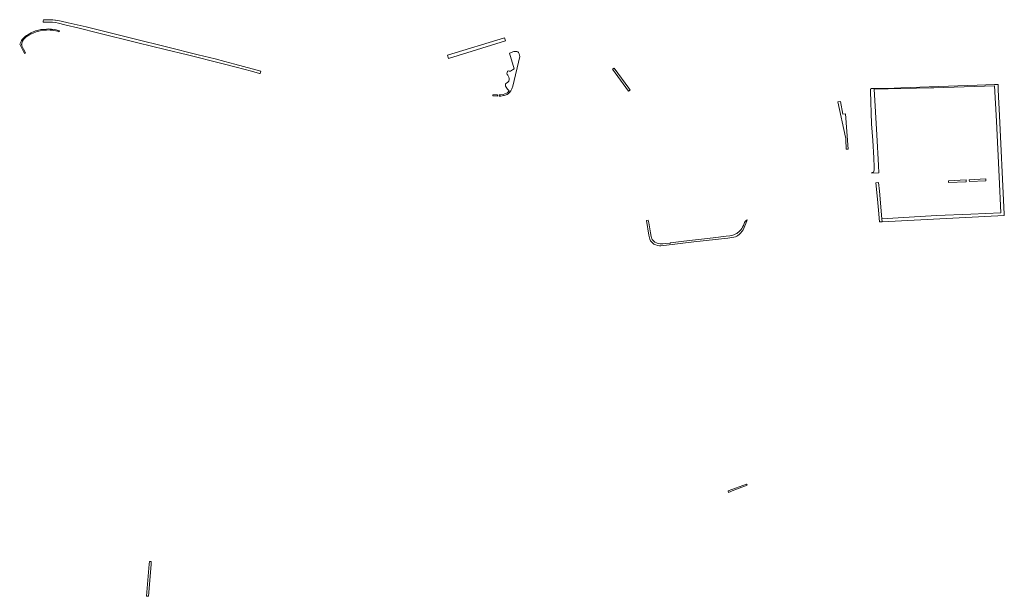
# Model space of a CAD drawing. Extents: x 212171 to 228808, y 571701 to 593093.
# Tile 92 of 97: x 225151 to 225720, y 591812 to 592145. Entities that reach past the tile are written whole.
import ezdxf

# ---------------------------------------------------------------- set-up
doc = ezdxf.new("R2010")
doc.units = 0
doc.layers.add('016 Alles planjaar 2023', color=72, linetype='Continuous', lineweight=20, true_color=0x1e90ff)

msp = doc.modelspace()

# ---------------------------------------------------------------- hatches: boundary and pattern name
at = {"layer": '016 Alles planjaar 2023', "true_color": 0x1e90ff}
h = msp.add_hatch(dxfattribs=at)
h.set_pattern_fill('DQ_CLEAR', color=72, style=0)
h.set_pattern_definition([])
h.paths.add_polyline_path([(225289.92, 592114.3), (225290.28, 592114.2), (225290.49, 592115.01), (225290.64, 592115.57), (225275.6, 592119.66), (225269.89, 592121.19), (225264.23, 592122.66), (225254.55, 592125.08), (225236.19, 592129.64), (225217.48, 592134.29), (225203.52, 592137.75), (225189.78, 592141.12), (225179.35, 592143.57), (225175.32, 592144.49), (225173.45, 592144.85), (225172.03, 592145.07), (225171.6, 592145.14), (225170.51, 592145.25), (225168.63, 592145.33), (225166.39, 592145.27), (225165.11, 592145.16), (225164.95, 592144.46), (225164.8, 592143.85), (225165.61, 592143.91), (225167.45, 592143.91), (225170.32, 592143.82), (225172.05, 592143.71), (225173.8, 592143.39), (225177.47, 592142.44), (225185.67, 592140.41), (225196.29, 592137.79), (225219.55, 592131.97), (225235.47, 592128.03), (225248.26, 592124.95), (225268.18, 592119.95), (225276.49, 592117.83), (225285.2, 592115.58), (225289.92, 592114.3)])
h = msp.add_hatch(dxfattribs=at)
h.set_pattern_fill('DQ_CLEAR', color=72, style=0)
h.set_pattern_definition([])
h.paths.add_polyline_path([(225154.76, 592126.14), (225153.61, 592128.21), (225153.14, 592129.1), (225152.65, 592130.18), (225152.5, 592130.71), (225152.46, 592131.01), (225152.51, 592131.56), (225152.78, 592132.45), (225152.98, 592132.91), (225153.3, 592133.5), (225153.5, 592133.79), (225153.85, 592134.22), (225154.45, 592134.82), (225154.83, 592135.13), (225155.49, 592135.62), (225156.27, 592136.12), (225156.85, 592136.45), (225158.09, 592137.09), (225159.03, 592137.53), (225160.82, 592138.22), (225161.64, 592138.49), (225163.21, 592138.89), (225164.93, 592139.2), (225165.86, 592139.3), (225166.85, 592139.35), (225167.53, 592139.36), (225168.95, 592139.31), (225170.41, 592139.18), (225171.14, 592139.09), (225172.2, 592138.9), (225173.17, 592138.67), (225174.03, 592138.43), (225174.16, 592138.39), (225174.32, 592138.94), (225172.42, 592139.36), (225171.33, 592139.58), (225169.67, 592139.84), (225168.67, 592139.93), (225168.05, 592139.95), (225166.81, 592139.92), (225164.68, 592139.72), (225163.58, 592139.56), (225162.15, 592139.28), (225161.47, 592139.11), (225160.51, 592138.83), (225159.63, 592138.5), (225159.06, 592138.25), (225157.92, 592137.68), (225156.12, 592136.64), (225155.28, 592136.09), (225154.55, 592135.55), (225154.12, 592135.2), (225153.42, 592134.54), (225152.99, 592134.09), (225152.75, 592133.81), (225152.35, 592133.24), (225152.11, 592132.8), (225151.73, 592132), (225151.33, 592131.08), (225154.08, 592125.74), (225154.76, 592126.14)])
h = msp.add_hatch(dxfattribs=at)
h.set_pattern_fill('DQ_CLEAR', color=72, style=0)
h.set_pattern_definition([])
h.paths.add_polyline_path([(225399.21, 592122.97), (225432.08, 592133.1), (225431.54, 592134.87), (225398.63, 592124.88), (225399.21, 592122.97)])
h = msp.add_hatch(dxfattribs=at)
h.set_pattern_fill('DQ_CLEAR', color=72, style=0)
h.set_pattern_definition([])
h.paths.add_polyline_path([(225435.77, 592105.38), (225436.39, 592106.92), (225440.28, 592124.09), (225440.25, 592124.82), (225440.02, 592125.65), (225439.52, 592126.31), (225439.11, 592126.66), (225438.59, 592126.84), (225438.06, 592126.97), (225437.55, 592126.95), (225436.96, 592126.84), (225434.47, 592126.03), (225437.11, 592116.93), (225436.17, 592116.27), (225434.97, 592115.63), (225434.28, 592115.58), (225433.59, 592115.67), (225433.19, 592115.48), (225433, 592114.68), (225432.83, 592114.29), (225433.07, 592113.7), (225433.44, 592113.2), (225434.06, 592112.16), (225434.21, 592111.35), (225434.13, 592110.72), (225433.96, 592109.74), (225433.36, 592109.18), (225432.74, 592108.66), (225432.11, 592108.16), (225431.98, 592107.59), (225432.01, 592106.84), (225432.83, 592105.77), (225433.25, 592105.2), (225433.79, 592104.62), (225434.14, 592104.17), (225433.82, 592103.75), (225433.21, 592103.1), (225432.7, 592102.75), (225430.63, 592102.1), (225429.36, 592101.78), (225428.36, 592101.82), (225428.36, 592101.07), (225429.44, 592101.03), (225430.84, 592101.39), (225431.36, 592101.55), (225433.02, 592102.07), (225433.7, 592102.53), (225434.39, 592103.26), (225435.08, 592104.17), (225435.77, 592105.38)])
h = msp.add_hatch(dxfattribs=at)
h.set_pattern_fill('DQ_CLEAR', color=72, style=0)
h.set_pattern_definition([])
h.paths.add_polyline_path([(225494.86, 592117.25), (225493.85, 592116.73), (225503.21, 592103.98), (225504.16, 592104.61), (225503.34, 592105.81), (225494.86, 592117.25)])
h = msp.add_hatch(dxfattribs=at)
h.set_pattern_fill('DQ_CLEAR', color=72, style=0)
h.set_pattern_definition([])
h.paths.add_polyline_path([(225643.8, 592056.87), (225643.83, 592056.56), (225647.76, 592056.78), (225647.56, 592060.99), (225646.71, 592078.73), (225645.07, 592105.09), (225677.59, 592105.87), (225679.52, 592105.91), (225714.72, 592107.07), (225715.9, 592086.55), (225717.29, 592054.37), (225718.26, 592033.58), (225700.93, 592032.78), (225681.24, 592032.05), (225681.23, 592032.05), (225649.61, 592030.23), (225649.75, 592028.47), (225720.33, 592032.04), (225720.31, 592032.33), (225720.25, 592032.83), (225717.4, 592093.78), (225717.06, 592100.43), (225716.82, 592105.25), (225716.82, 592106.82), (225716.71, 592107.69), (225716.7, 592107.73), (225716.52, 592107.79), (225714.73, 592107.79), (225704.73, 592107.51), (225677, 592106.51), (225660.49, 592105.89), (225652.65, 592105.56), (225646.29, 592105.52), (225643.57, 592105.47), (225643.09, 592105.2), (225642.91, 592104.06), (225643.67, 592085.04), (225644.35, 592075.48), (225644.98, 592065.39), (225645.16, 592060.09), (225645.05, 592058.33), (225644.75, 592057.2), (225643.8, 592056.87)])
h = msp.add_hatch(dxfattribs=at)
h.set_pattern_fill('DQ_CLEAR', color=72, style=0)
h.set_pattern_definition([])
h.paths.add_polyline_path([(225427.47, 592101.1), (225427.47, 592101.85), (225424.74, 592101.96), (225424.75, 592101.21), (225427.47, 592101.1)])
h = msp.add_hatch(dxfattribs=at)
h.set_pattern_fill('DQ_CLEAR', color=72, style=0)
h.set_pattern_definition([])
h.paths.add_polyline_path([(225628.88, 592070.54), (225630.11, 592070.54), (225628.61, 592090.84), (225627.03, 592090.68), (225625.76, 592097.94), (225624.04, 592097.73), (225628.64, 592077.47), (225628.74, 592076.86), (225628.73, 592076.09), (225628.88, 592070.54)])
h = msp.add_hatch(dxfattribs=at)
h.set_pattern_fill('DQ_CLEAR', color=72, style=0)
h.set_pattern_definition([])
h.paths.add_polyline_path([(225646.03, 592051.03), (225647, 592041.46), (225647.58, 592035.17), (225648.28, 592028.39), (225649.75, 592028.47), (225649.61, 592030.23), (225648.14, 592046.16), (225647.67, 592051.21), (225646.03, 592051.03)])
h = msp.add_hatch(dxfattribs=at)
h.set_pattern_fill('DQ_CLEAR', color=72, style=0)
h.set_pattern_definition([])
h.paths.add_polyline_path([(225698.27, 592051.63), (225698.22, 592052.69), (225688.04, 592052.16), (225688.1, 592051.1), (225698.27, 592051.63)])
h = msp.add_hatch(dxfattribs=at)
h.set_pattern_fill('DQ_CLEAR', color=72, style=0)
h.set_pattern_definition([])
h.paths.add_polyline_path([(225709.57, 592053.29), (225700.08, 592052.79), (225700.13, 592051.73), (225709.63, 592052.22), (225709.57, 592053.29)])
h = msp.add_hatch(dxfattribs=at)
h.set_pattern_fill('DQ_CLEAR', color=72, style=0)
h.set_pattern_definition([])
h.paths.add_polyline_path([(225571.71, 592029.5), (225571.44, 592029.37), (225571.01, 592029.09), (225570.7, 592028.79), (225570.54, 592028.56), (225570.27, 592028.04), (225569.52, 592026.27), (225569.02, 592025.27), (225568.62, 592024.62), (225568.03, 592023.79), (225567.71, 592023.4), (225566.95, 592022.6), (225566.22, 592022), (225565.84, 592021.74), (225565.21, 592021.39), (225564.1, 592020.94), (225562.78, 592020.58), (225561.8, 592020.37), (225559.69, 592020.04), (225552.02, 592019.18), (225535.19, 592017.18), (225527.41, 592016.2), (225527.23, 592016.18), (225524.73, 592015.89), (225522.91, 592015.74), (225521.99, 592015.72), (225521.47, 592015.74), (225520.6, 592015.84), (225519.78, 592016.07), (225519.3, 592016.27), (225518.45, 592016.76), (225517.7, 592017.32), (225517.36, 592017.66), (225516.89, 592018.29), (225516.62, 592018.79), (225516.48, 592019.15), (225516.25, 592019.96), (225515.81, 592022.01), (225515.21, 592025.45), (225514.84, 592027.83), (225514.6, 592029.38), (225513.57, 592029.22), (225514.82, 592020.79), (225515.44, 592018.44), (225515.95, 592017.43), (225516.77, 592016.41), (225517.8, 592015.6), (225518.98, 592015.05), (225519.97, 592014.79), (225521, 592014.64), (225521.81, 592014.62), (225523.55, 592014.8), (225540.98, 592016.79), (225560.59, 592019.06), (225561.62, 592019.18), (225564.1, 592019.53), (225564.95, 592019.8), (225565.7, 592020.18), (225566.39, 592020.61), (225567.15, 592021.18), (225567.81, 592021.79), (225568.82, 592023.03), (225569.36, 592023.82), (225570.92, 592027.43), (225571.71, 592029.5)])
h = msp.add_hatch(dxfattribs=at)
h.set_pattern_fill('DQ_CLEAR', color=72, style=0)
h.set_pattern_definition([])
h.paths.add_polyline_path([(225560.95, 591871.89), (225564.09, 591873.21), (225571.81, 591876.06), (225571.32, 591876.68), (225560.82, 591872.81), (225560.95, 591871.89)])
h = msp.add_hatch(dxfattribs=at)
h.set_pattern_fill('DQ_CLEAR', color=72, style=0)
h.set_pattern_definition([])
h.paths.add_polyline_path([(225224.65, 591811.95), (225225.7, 591811.86), (225227.24, 591830.29), (225227.38, 591831.93), (225226.33, 591832.02), (225226.19, 591830.38), (225224.65, 591811.95)])

# ---------------------------------------------------------------- linework, layer by layer
at = {"layer": '016 Alles planjaar 2023', "color": 14, "true_color": 0x004000}
for points in [[(225289.92, 592114.3), (225290.28, 592114.2), (225290.49, 592115.01), (225290.64, 592115.57), (225275.6, 592119.66), (225269.89, 592121.19), (225264.23, 592122.66), (225254.55, 592125.08), (225236.19, 592129.64), (225217.48, 592134.29), (225203.52, 592137.75), (225189.78, 592141.12), (225179.35, 592143.57), (225175.32, 592144.49), (225173.45, 592144.85), (225172.03, 592145.07), (225171.6, 592145.14), (225170.51, 592145.25), (225168.63, 592145.33), (225166.39, 592145.27), (225165.11, 592145.16), (225164.95, 592144.46), (225164.8, 592143.85), (225165.61, 592143.91), (225167.45, 592143.91), (225170.32, 592143.82), (225172.05, 592143.71), (225173.8, 592143.39), (225177.47, 592142.44), (225185.67, 592140.41), (225196.29, 592137.79), (225219.55, 592131.97), (225235.47, 592128.03), (225248.26, 592124.95), (225268.18, 592119.95), (225276.49, 592117.83), (225285.2, 592115.58), (225289.92, 592114.3)], [(225154.76, 592126.14), (225153.61, 592128.21), (225153.14, 592129.1), (225152.65, 592130.18), (225152.5, 592130.71), (225152.46, 592131.01), (225152.51, 592131.56), (225152.78, 592132.45), (225152.98, 592132.91), (225153.3, 592133.5), (225153.5, 592133.79), (225153.85, 592134.22), (225154.45, 592134.82), (225154.83, 592135.13), (225155.49, 592135.62), (225156.27, 592136.12), (225156.85, 592136.45), (225158.09, 592137.09), (225159.03, 592137.53), (225160.82, 592138.22), (225161.64, 592138.49), (225163.21, 592138.89), (225164.93, 592139.2), (225165.86, 592139.3), (225166.85, 592139.35), (225167.53, 592139.36), (225168.95, 592139.31), (225170.41, 592139.18), (225171.14, 592139.09), (225172.2, 592138.9), (225173.17, 592138.67), (225174.03, 592138.43), (225174.16, 592138.39), (225174.32, 592138.94), (225172.42, 592139.36), (225171.33, 592139.58), (225169.67, 592139.84), (225168.67, 592139.93), (225168.05, 592139.95), (225166.81, 592139.92), (225164.68, 592139.72), (225163.58, 592139.56), (225162.15, 592139.28), (225161.47, 592139.11), (225160.51, 592138.83), (225159.63, 592138.5), (225159.06, 592138.25), (225157.92, 592137.68), (225156.12, 592136.64), (225155.28, 592136.09), (225154.55, 592135.55), (225154.12, 592135.2), (225153.42, 592134.54), (225152.99, 592134.09), (225152.75, 592133.81), (225152.35, 592133.24), (225152.11, 592132.8), (225151.73, 592132), (225151.33, 592131.08), (225154.08, 592125.74), (225154.76, 592126.14)], [(225399.21, 592122.97), (225432.08, 592133.1), (225431.54, 592134.87), (225398.63, 592124.88), (225399.21, 592122.97)], [(225435.77, 592105.38), (225436.39, 592106.92), (225440.28, 592124.09), (225440.25, 592124.82), (225440.02, 592125.65), (225439.52, 592126.31), (225439.11, 592126.66), (225438.59, 592126.84), (225438.06, 592126.97), (225437.55, 592126.95), (225436.96, 592126.84), (225434.47, 592126.03), (225437.11, 592116.93), (225436.17, 592116.27), (225434.97, 592115.63), (225434.28, 592115.58), (225433.59, 592115.67), (225433.19, 592115.48), (225433, 592114.68), (225432.83, 592114.29), (225433.07, 592113.7), (225433.44, 592113.2), (225434.06, 592112.16), (225434.21, 592111.35), (225434.13, 592110.72), (225433.96, 592109.74), (225433.36, 592109.18), (225432.74, 592108.66), (225432.11, 592108.16), (225431.98, 592107.59), (225432.01, 592106.84), (225432.83, 592105.77), (225433.25, 592105.2), (225433.79, 592104.62), (225434.14, 592104.17), (225433.82, 592103.75), (225433.21, 592103.1), (225432.7, 592102.75), (225430.63, 592102.1), (225429.36, 592101.78), (225428.36, 592101.82), (225428.36, 592101.07), (225429.44, 592101.03), (225430.84, 592101.39), (225431.36, 592101.55), (225433.02, 592102.07), (225433.7, 592102.53), (225434.39, 592103.26), (225435.08, 592104.17), (225435.77, 592105.38)], [(225494.86, 592117.25), (225493.85, 592116.73), (225503.21, 592103.98), (225504.16, 592104.61), (225503.34, 592105.81), (225494.86, 592117.25)], [(225643.8, 592056.87), (225643.83, 592056.56), (225647.76, 592056.78), (225647.56, 592060.99), (225646.71, 592078.73), (225645.07, 592105.09), (225677.59, 592105.87), (225679.52, 592105.91), (225714.72, 592107.07), (225715.9, 592086.55), (225717.29, 592054.37), (225718.26, 592033.58), (225700.93, 592032.78), (225681.24, 592032.05), (225681.23, 592032.05), (225649.61, 592030.23), (225649.75, 592028.47), (225720.33, 592032.04), (225720.31, 592032.33), (225720.25, 592032.83), (225717.4, 592093.78), (225717.06, 592100.43), (225716.82, 592105.25), (225716.82, 592106.82), (225716.71, 592107.69), (225716.7, 592107.73), (225716.52, 592107.79), (225714.73, 592107.79), (225704.73, 592107.51), (225677, 592106.51), (225660.49, 592105.89), (225652.65, 592105.56), (225646.29, 592105.52), (225643.57, 592105.47), (225643.09, 592105.2), (225642.91, 592104.06), (225643.67, 592085.04), (225644.35, 592075.48), (225644.98, 592065.39), (225645.16, 592060.09), (225645.05, 592058.33), (225644.75, 592057.2), (225643.8, 592056.87)], [(225427.47, 592101.1), (225427.47, 592101.85), (225424.74, 592101.96), (225424.75, 592101.21), (225427.47, 592101.1)], [(225628.88, 592070.54), (225630.11, 592070.54), (225628.61, 592090.84), (225627.03, 592090.68), (225625.76, 592097.94), (225624.04, 592097.73), (225628.64, 592077.47), (225628.74, 592076.86), (225628.73, 592076.09), (225628.88, 592070.54)], [(225646.03, 592051.03), (225647, 592041.46), (225647.58, 592035.17), (225648.28, 592028.39), (225649.75, 592028.47), (225649.61, 592030.23), (225648.14, 592046.16), (225647.67, 592051.21), (225646.03, 592051.03)], [(225698.27, 592051.63), (225698.22, 592052.69), (225688.04, 592052.16), (225688.1, 592051.1), (225698.27, 592051.63)], [(225709.57, 592053.29), (225700.08, 592052.79), (225700.13, 592051.73), (225709.63, 592052.22), (225709.57, 592053.29)], [(225571.71, 592029.5), (225571.44, 592029.37), (225571.01, 592029.09), (225570.7, 592028.79), (225570.54, 592028.56), (225570.27, 592028.04), (225569.52, 592026.27), (225569.02, 592025.27), (225568.62, 592024.62), (225568.03, 592023.79), (225567.71, 592023.4), (225566.95, 592022.6), (225566.22, 592022), (225565.84, 592021.74), (225565.21, 592021.39), (225564.1, 592020.94), (225562.78, 592020.58), (225561.8, 592020.37), (225559.69, 592020.04), (225552.02, 592019.18), (225535.19, 592017.18), (225527.41, 592016.2), (225527.23, 592016.18), (225524.73, 592015.89), (225522.91, 592015.74), (225521.99, 592015.72), (225521.47, 592015.74), (225520.6, 592015.84), (225519.78, 592016.07), (225519.3, 592016.27), (225518.45, 592016.76), (225517.7, 592017.32), (225517.36, 592017.66), (225516.89, 592018.29), (225516.62, 592018.79), (225516.48, 592019.15), (225516.25, 592019.96), (225515.81, 592022.01), (225515.21, 592025.45), (225514.84, 592027.83), (225514.6, 592029.38), (225513.57, 592029.22), (225514.82, 592020.79), (225515.44, 592018.44), (225515.95, 592017.43), (225516.77, 592016.41), (225517.8, 592015.6), (225518.98, 592015.05), (225519.97, 592014.79), (225521, 592014.64), (225521.81, 592014.62), (225523.55, 592014.8), (225540.98, 592016.79), (225560.59, 592019.06), (225561.62, 592019.18), (225564.1, 592019.53), (225564.95, 592019.8), (225565.7, 592020.18), (225566.39, 592020.61), (225567.15, 592021.18), (225567.81, 592021.79), (225568.82, 592023.03), (225569.36, 592023.82), (225570.92, 592027.43), (225571.71, 592029.5)], [(225560.95, 591871.89), (225564.09, 591873.21), (225571.81, 591876.06), (225571.32, 591876.68), (225560.82, 591872.81), (225560.95, 591871.89)], [(225224.65, 591811.95), (225225.7, 591811.86), (225227.24, 591830.29), (225227.38, 591831.93), (225226.33, 591832.02), (225226.19, 591830.38), (225224.65, 591811.95)]]:
    msp.add_lwpolyline(points, close=True, dxfattribs=at)

doc.saveas('drawing.dxf')
